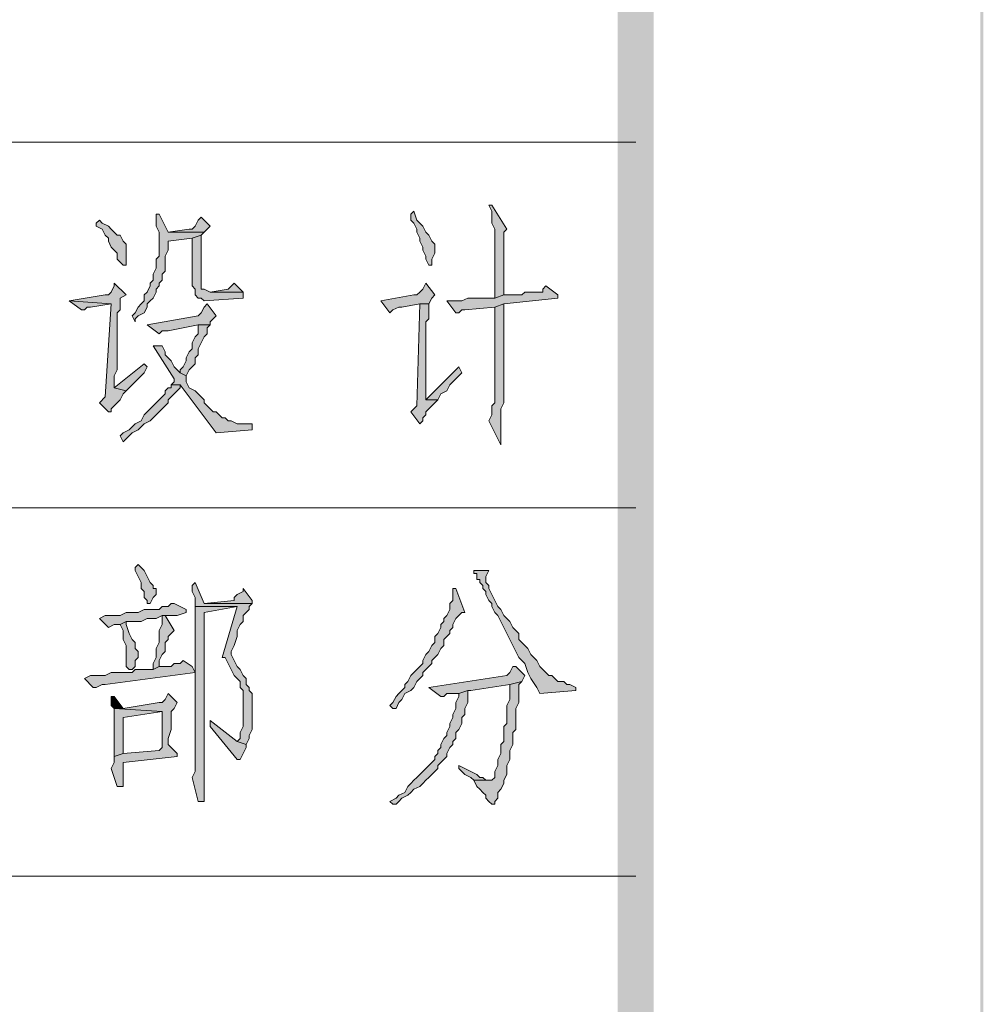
# Model space of a CAD drawing. Extents: x 566443 to 590371, y 3845226 to 3876576.
# Tile 100 of 221: x 586751 to 586765, y 3853879 to 3853893. Entities that reach past the tile are written whole.
import ezdxf

# ---------------------------------------------------------------- set-up
doc = ezdxf.new("R2010")
doc.units = 0
doc.layers.add('C00-00-00', color=7, linetype='CONTINUOUS')

msp = doc.modelspace()

# ---------------------------------------------------------------- hatches: boundary and pattern name
at = {"layer": 'C00-00-00'}
h = msp.add_hatch(color=256, dxfattribs=at)
h.dxf.hatch_style = 2
h.paths.add_polyline_path([(586764.556, 3854132.253), (586764.514, 3854132.21), (586764.556, 3853849.593)])
h = msp.add_hatch(color=256, dxfattribs=at)
h.dxf.hatch_style = 2
h.paths.add_polyline_path([(586764.556, 3854132.253), (586764.514, 3854132.21), (586764.556, 3853849.593)])
h = msp.add_hatch(color=256, dxfattribs=at)
h.dxf.hatch_style = 2
h.paths.add_polyline_path([(586764.556, 3854132.253), (586764.514, 3854132.21), (586764.556, 3853849.593)])
h = msp.add_hatch(color=256, dxfattribs=at)
h.dxf.hatch_style = 2
h.paths.add_polyline_path([(586764.514, 3854132.21), (586764.556, 3853849.593), (586764.514, 3853849.635)])
h = msp.add_hatch(color=256, dxfattribs=at)
h.dxf.hatch_style = 2
h.paths.add_polyline_path([(586764.514, 3854132.21), (586764.556, 3853849.593), (586764.514, 3853849.635)])
h = msp.add_hatch(color=256, dxfattribs=at)
h.dxf.hatch_style = 2
h.paths.add_polyline_path([(586764.514, 3854132.21), (586764.556, 3853849.593), (586764.514, 3853849.635)])
h = msp.add_hatch(color=256, dxfattribs=at)
h.dxf.hatch_style = 2
h.paths.add_polyline_path([(586759.899, 3854128.612), (586759.391, 3854128.019), (586759.899, 3853854.25)])
h = msp.add_hatch(color=256, dxfattribs=at)
h.dxf.hatch_style = 2
h.paths.add_polyline_path([(586759.899, 3854128.612), (586759.391, 3854128.019), (586759.899, 3853854.25)])
h = msp.add_hatch(color=256, dxfattribs=at)
h.dxf.hatch_style = 2
h.paths.add_polyline_path([(586759.391, 3854128.019), (586759.899, 3853854.25), (586759.391, 3853854.758)])
h = msp.add_hatch(color=256, dxfattribs=at)
h.dxf.hatch_style = 2
h.paths.add_polyline_path([(586759.391, 3854128.019), (586759.899, 3853854.25), (586759.391, 3853854.758)])
h = msp.add_hatch(color=256, dxfattribs=at)
h.dxf.hatch_style = 2
h.paths.add_polyline_path([(586757.613, 3853889.937), (586757.571, 3853889.937), (586757.613, 3853889.852), (586757.613, 3853889.683), (586757.656, 3853889.598), (586757.656, 3853888.624), (586757.783, 3853888.667), (586757.783, 3853888.794), (586757.783, 3853888.878), (586757.783, 3853889.556), (586757.825, 3853889.598)])
h = msp.add_hatch(color=256, dxfattribs=at)
h.dxf.hatch_style = 2
h.paths.add_polyline_path([(586752.914, 3853889.81), (586752.872, 3853889.81), (586752.872, 3853889.725), (586752.872, 3853889.64), (586752.914, 3853889.556), (586752.914, 3853889.217), (586752.872, 3853889.175), (586752.872, 3853889.048), (586752.83, 3853888.963), (586752.83, 3853888.878), (586752.787, 3853888.836), (586752.787, 3853888.794), (586752.745, 3853888.709), (586752.703, 3853888.667), (586752.703, 3853888.582), (586752.66, 3853888.54), (586752.618, 3853888.497), (586752.576, 3853888.413), (586752.533, 3853888.37), (586752.576, 3853888.286), (586752.576, 3853888.328), (586752.618, 3853888.37), (586752.703, 3853888.413), (586752.745, 3853888.497), (586752.745, 3853888.54), (586752.787, 3853888.582), (586752.83, 3853888.624), (586752.872, 3853888.709), (586752.872, 3853888.751), (586752.914, 3853888.794), (586752.914, 3853888.836), (586752.957, 3853888.878), (586752.957, 3853888.963), (586752.999, 3853889.005), (586752.999, 3853889.217), (586753.041, 3853889.302), (586753.041, 3853889.429), (586753.38, 3853889.471), (586753.507, 3853889.513), (586753.549, 3853889.556), (586753.041, 3853889.556)])
h = msp.add_hatch(color=256, dxfattribs=at)
h.dxf.hatch_style = 2
h.paths.add_polyline_path([(586753.507, 3853889.767), (586753.465, 3853889.725), (586753.422, 3853889.64), (586753.38, 3853889.598), (586753.338, 3853889.598), (586753.041, 3853889.556), (586753.549, 3853889.556), (586753.634, 3853889.64)])
h = msp.add_hatch(color=256, dxfattribs=at)
h.dxf.hatch_style = 2
h.paths.add_polyline_path([(586756.513, 3853889.852), (586756.47, 3853889.81), (586756.47, 3853889.725), (586756.513, 3853889.683), (586756.555, 3853889.598), (586756.555, 3853889.556), (586756.597, 3853889.471), (586756.597, 3853889.429), (586756.64, 3853889.344), (586756.64, 3853889.302), (586756.682, 3853889.217), (586756.682, 3853889.175), (586756.724, 3853889.09), (586756.767, 3853889.09), (586756.767, 3853889.175), (586756.809, 3853889.259), (586756.809, 3853889.386), (586756.767, 3853889.429), (586756.724, 3853889.513), (586756.682, 3853889.556), (586756.64, 3853889.64), (586756.555, 3853889.725)])
h = msp.add_hatch(color=256, dxfattribs=at)
h.dxf.hatch_style = 2
h.paths.add_polyline_path([(586752.068, 3853889.725), (586752.025, 3853889.683), (586752.025, 3853889.64), (586752.11, 3853889.598), (586752.152, 3853889.513), (586752.195, 3853889.471), (586752.195, 3853889.429), (586752.237, 3853889.344), (586752.279, 3853889.302), (586752.322, 3853889.259), (586752.322, 3853889.175), (586752.364, 3853889.132), (586752.406, 3853889.09), (586752.449, 3853889.09), (586752.449, 3853889.217), (586752.449, 3853889.386), (586752.406, 3853889.429), (586752.364, 3853889.513), (586752.322, 3853889.513), (586752.279, 3853889.556), (586752.237, 3853889.598), (586752.195, 3853889.64), (586752.11, 3853889.683)])
h = msp.add_hatch(color=256, dxfattribs=at)
h.dxf.hatch_style = 2
h.paths.add_polyline_path([(586753.507, 3853889.513), (586753.38, 3853889.471), (586753.38, 3853888.794), (586753.422, 3853888.751), (586753.422, 3853888.667), (586753.465, 3853888.624), (586753.507, 3853888.624), (586753.549, 3853888.582), (586754.1, 3853888.624), (586754.1, 3853888.709), (586753.634, 3853888.709), (586753.549, 3853888.751), (586753.507, 3853888.751), (586753.507, 3853888.794)])
h = msp.add_hatch(color=256, dxfattribs=at)
h.dxf.hatch_style = 2
h.paths.add_polyline_path([(586752.279, 3853888.836), (586752.279, 3853888.794), (586752.237, 3853888.709), (586752.195, 3853888.667), (586752.152, 3853888.667), (586751.644, 3853888.582), (586752.237, 3853888.54), (586752.152, 3853887.227), (586752.068, 3853887.143), (586752.195, 3853887.016), (586752.237, 3853887.016), (586752.237, 3853887.058), (586752.279, 3853887.1), (586752.322, 3853887.143), (586752.364, 3853887.185), (586752.406, 3853887.27), (586752.449, 3853887.312), (586752.279, 3853887.354), (586752.279, 3853887.524), (586752.322, 3853887.608), (586752.322, 3853887.947), (586752.322, 3853888.032), (586752.322, 3853888.413), (586752.364, 3853888.455), (586752.364, 3853888.624), (586752.449, 3853888.667)])
h = msp.add_hatch(color=256, dxfattribs=at)
h.dxf.hatch_style = 2
h.paths.add_polyline_path([(586753.973, 3853888.836), (586753.888, 3853888.751), (586753.634, 3853888.709), (586754.1, 3853888.709)])
h = msp.add_hatch(color=256, dxfattribs=at)
h.dxf.hatch_style = 2
h.paths.add_polyline_path([(586756.682, 3853888.836), (586756.64, 3853888.751), (586756.597, 3853888.709), (586756.555, 3853888.667), (586756.513, 3853888.667), (586756.047, 3853888.582), (586756.174, 3853888.413), (586756.216, 3853888.455), (586756.301, 3853888.497), (586756.343, 3853888.497), (586756.597, 3853888.54), (586756.724, 3853888.54), (586756.767, 3853888.624), (586756.809, 3853888.667)])
h = msp.add_hatch(color=256, dxfattribs=at)
h.dxf.hatch_style = 2
h.paths.add_polyline_path([(586758.375, 3853888.794), (586758.333, 3853888.751), (586758.333, 3853888.709), (586758.291, 3853888.709), (586758.079, 3853888.709), (586758.037, 3853888.667), (586757.783, 3853888.667), (586757.656, 3853888.624), (586757.275, 3853888.624), (586757.19, 3853888.582), (586757.063, 3853888.582), (586756.978, 3853888.582), (586757.105, 3853888.413), (586757.148, 3853888.413), (586757.19, 3853888.455), (586757.232, 3853888.455), (586757.656, 3853888.497), (586757.783, 3853888.54), (586758.545, 3853888.624), (586758.545, 3853888.667)])
h = msp.add_hatch(color=256, dxfattribs=at)
h.dxf.hatch_style = 2
h.paths.add_polyline_path([(586751.644, 3853888.582), (586751.814, 3853888.455), (586751.856, 3853888.455), (586751.898, 3853888.497), (586751.941, 3853888.497), (586752.237, 3853888.54)])
h = msp.add_hatch(color=256, dxfattribs=at)
h.dxf.hatch_style = 2
h.paths.add_polyline_path([(586753.592, 3853888.54), (586753.549, 3853888.497), (586753.507, 3853888.413), (586753.465, 3853888.37), (586752.745, 3853888.243), (586752.914, 3853888.116), (586752.957, 3853888.159), (586753.041, 3853888.159), (586753.465, 3853888.243), (586753.634, 3853888.243), (586753.634, 3853888.286), (586753.719, 3853888.37)])
h = msp.add_hatch(color=256, dxfattribs=at)
h.dxf.hatch_style = 2
h.paths.add_polyline_path([(586756.724, 3853888.54), (586756.597, 3853888.54), (586756.555, 3853887.1), (586756.47, 3853887.016), (586756.597, 3853886.846), (586756.64, 3853886.889), (586756.64, 3853886.931), (586756.682, 3853886.973), (586756.682, 3853887.016), (586756.724, 3853887.058), (586756.767, 3853887.1), (586756.809, 3853887.143), (586756.851, 3853887.185), (586756.682, 3853887.185), (586756.682, 3853887.27), (586756.682, 3853888.159), (586756.682, 3853888.243), (586756.682, 3853888.286), (586756.724, 3853888.328)])
h = msp.add_hatch(color=256, dxfattribs=at)
h.dxf.hatch_style = 2
h.paths.add_polyline_path([(586757.783, 3853888.54), (586757.656, 3853888.497), (586757.656, 3853887.143), (586757.613, 3853887.1), (586757.613, 3853886.973), (586757.571, 3853886.889), (586757.74, 3853886.55), (586757.74, 3853887.058), (586757.783, 3853887.143)])
h = msp.add_hatch(color=256, dxfattribs=at)
h.dxf.hatch_style = 2
h.paths.add_polyline_path([(586753.634, 3853888.243), (586753.465, 3853888.243), (586753.465, 3853888.201), (586753.465, 3853888.116), (586753.422, 3853888.074), (586753.38, 3853887.989), (586753.38, 3853887.905), (586753.338, 3853887.862), (586753.295, 3853887.778), (586753.295, 3853887.735), (586753.253, 3853887.651), (586753.211, 3853887.608), (586753.211, 3853887.566), (586753.295, 3853887.524), (586753.338, 3853887.608), (586753.38, 3853887.651), (586753.422, 3853887.693), (586753.422, 3853887.778), (586753.465, 3853887.82), (586753.465, 3853887.905), (586753.507, 3853887.989), (586753.549, 3853888.074), (586753.592, 3853888.116), (586753.592, 3853888.201)])
h = msp.add_hatch(color=256, dxfattribs=at)
h.dxf.hatch_style = 2
h.paths.add_polyline_path([(586752.957, 3853887.947), (586752.83, 3853887.947), (586753.126, 3853887.481), (586753.126, 3853887.439), (586753.084, 3853887.397), (586753.211, 3853887.397), (586753.719, 3853886.719), (586754.227, 3853886.762), (586754.227, 3853886.846), (586754.142, 3853886.846), (586754.015, 3853886.846), (586753.93, 3853886.889), (586753.888, 3853886.889), (586753.846, 3853886.931), (586753.803, 3853886.931), (586753.761, 3853886.973), (586753.719, 3853887.016), (586753.676, 3853887.016), (586753.634, 3853887.058), (586753.592, 3853887.1), (586753.549, 3853887.143), (586753.549, 3853887.185), (586753.507, 3853887.227), (586753.465, 3853887.27), (586753.422, 3853887.312), (586753.338, 3853887.354), (586753.295, 3853887.439), (586753.295, 3853887.524), (586753.211, 3853887.566), (586753.168, 3853887.608), (586753.126, 3853887.651), (586753.084, 3853887.735), (586753.041, 3853887.778), (586752.999, 3853887.82), (586752.999, 3853887.862)])
h = msp.add_hatch(color=256, dxfattribs=at)
h.dxf.hatch_style = 2
h.paths.add_polyline_path([(586752.703, 3853887.693), (586752.279, 3853887.354), (586752.449, 3853887.312), (586752.491, 3853887.354), (586752.576, 3853887.439), (586752.618, 3853887.481), (586752.703, 3853887.566), (586752.745, 3853887.651)])
h = msp.add_hatch(color=256, dxfattribs=at)
h.dxf.hatch_style = 2
h.paths.add_polyline_path([(586757.148, 3853887.651), (586756.682, 3853887.185), (586756.851, 3853887.185), (586756.894, 3853887.27), (586756.978, 3853887.312), (586757.021, 3853887.397), (586757.105, 3853887.481), (586757.19, 3853887.566)])
h = msp.add_hatch(color=256, dxfattribs=at)
h.dxf.hatch_style = 2
h.paths.add_polyline_path([(586753.084, 3853887.397), (586753.084, 3853887.354), (586753.041, 3853887.354), (586752.999, 3853887.312), (586752.999, 3853887.27), (586752.957, 3853887.227), (586752.914, 3853887.185), (586752.872, 3853887.143), (586752.83, 3853887.1), (586752.787, 3853887.058), (586752.745, 3853887.016), (586752.703, 3853886.973), (586752.66, 3853886.889), (586752.576, 3853886.846), (586752.533, 3853886.804), (586752.491, 3853886.762), (586752.406, 3853886.719), (586752.364, 3853886.677), (586752.406, 3853886.592), (586752.449, 3853886.635), (586752.491, 3853886.677), (586752.533, 3853886.719), (586752.618, 3853886.762), (586752.66, 3853886.804), (586752.703, 3853886.846), (586752.787, 3853886.889), (586752.83, 3853886.931), (586752.872, 3853886.973), (586752.914, 3853887.016), (586752.957, 3853887.058), (586752.999, 3853887.1), (586753.041, 3853887.143), (586753.041, 3853887.185), (586753.084, 3853887.227), (586753.126, 3853887.27), (586753.168, 3853887.312), (586753.211, 3853887.354), (586753.211, 3853887.397)])
h = msp.add_hatch(color=256, dxfattribs=at)
h.dxf.hatch_style = 2
h.paths.add_polyline_path([(586752.618, 3853884.857), (586752.576, 3853884.814), (586752.576, 3853884.772), (586752.618, 3853884.687), (586752.66, 3853884.603), (586752.66, 3853884.518), (586752.703, 3853884.476), (586752.703, 3853884.391), (586752.745, 3853884.349), (586752.745, 3853884.306), (586752.787, 3853884.306), (586752.83, 3853884.391), (586752.872, 3853884.433), (586752.872, 3853884.518), (586752.83, 3853884.518), (586752.83, 3853884.56), (586752.787, 3853884.603), (586752.745, 3853884.687), (586752.703, 3853884.772)])
h = msp.add_hatch(color=256, dxfattribs=at)
h.dxf.hatch_style = 2
h.paths.add_polyline_path([(586757.359, 3853884.772), (586757.359, 3853884.73), (586757.402, 3853884.73), (586757.402, 3853884.645), (586757.444, 3853884.645), (586757.444, 3853884.603), (586757.486, 3853884.56), (586757.486, 3853884.518), (586757.529, 3853884.476), (586757.529, 3853884.433), (586757.571, 3853884.349), (586757.613, 3853884.306), (586757.613, 3853884.264), (586757.656, 3853884.179), (586757.698, 3853884.137), (586757.74, 3853884.052), (586757.783, 3853883.968), (586757.825, 3853883.883), (586757.867, 3853883.798), (586757.91, 3853883.714), (586757.952, 3853883.629), (586757.994, 3853883.544), (586758.079, 3853883.46), (586758.121, 3853883.333), (586758.164, 3853883.248), (586758.248, 3853883.121), (586758.291, 3853883.036), (586758.799, 3853883.079), (586758.799, 3853883.121), (586758.714, 3853883.163), (586758.672, 3853883.163), (586758.629, 3853883.206), (586758.545, 3853883.206), (586758.502, 3853883.248), (586758.46, 3853883.29), (586758.418, 3853883.29), (586758.375, 3853883.333), (586758.333, 3853883.375), (586758.291, 3853883.417), (586758.248, 3853883.502), (586758.206, 3853883.544), (586758.164, 3853883.587), (586758.121, 3853883.671), (586758.079, 3853883.714), (586758.037, 3853883.756), (586757.994, 3853883.798), (586757.994, 3853883.883), (586757.952, 3853883.925), (586757.91, 3853883.968), (586757.867, 3853884.052), (586757.825, 3853884.095), (586757.783, 3853884.137), (586757.74, 3853884.222), (586757.698, 3853884.264), (586757.656, 3853884.349), (586757.613, 3853884.433), (586757.571, 3853884.518), (586757.571, 3853884.56), (586757.529, 3853884.603), (586757.529, 3853884.687), (586757.571, 3853884.772)])
h = msp.add_hatch(color=256, dxfattribs=at)
h.dxf.hatch_style = 2
h.paths.add_polyline_path([(586753.422, 3853884.603), (586753.38, 3853884.56), (586753.38, 3853884.476), (586753.422, 3853884.391), (586753.422, 3853884.264), (586754.015, 3853884.264), (586753.803, 3853883.544), (586753.846, 3853883.544), (586753.888, 3853883.46), (586753.93, 3853883.375), (586753.973, 3853883.29), (586754.015, 3853883.248), (586754.057, 3853883.206), (586754.057, 3853883.121), (586754.1, 3853883.079), (586754.1, 3853882.698), (586754.1, 3853882.613), (586754.1, 3853882.571), (586754.057, 3853882.486), (586754.057, 3853882.401), (586754.015, 3853882.359), (586754.142, 3853882.317), (586754.184, 3853882.401), (586754.184, 3853882.444), (586754.227, 3853882.528), (586754.227, 3853883.036), (586754.184, 3853883.079), (586754.184, 3853883.121), (586754.142, 3853883.163), (586754.142, 3853883.248), (586754.1, 3853883.29), (586754.057, 3853883.375), (586754.015, 3853883.417), (586753.973, 3853883.502), (586753.93, 3853883.587), (586753.93, 3853883.629), (586753.973, 3853883.714), (586754.015, 3853883.841), (586754.015, 3853883.925), (586754.057, 3853884.01), (586754.1, 3853884.052), (586754.1, 3853884.137), (586754.142, 3853884.179), (586754.184, 3853884.222), (586754.184, 3853884.264), (586754.227, 3853884.306), (586753.549, 3853884.306)])
h = msp.add_hatch(color=256, dxfattribs=at)
h.dxf.hatch_style = 2
h.paths.add_polyline_path([(586754.1, 3853884.518), (586754.1, 3853884.476), (586754.015, 3853884.433), (586753.973, 3853884.391), (586753.973, 3853884.349), (586753.549, 3853884.306), (586754.227, 3853884.306), (586754.227, 3853884.349)])
h = msp.add_hatch(color=256, dxfattribs=at)
h.dxf.hatch_style = 2
h.paths.add_polyline_path([(586757.105, 3853884.518), (586757.063, 3853884.518), (586757.063, 3853884.476), (586757.063, 3853884.349), (586757.021, 3853884.306), (586757.021, 3853884.222), (586756.978, 3853884.137), (586756.936, 3853884.095), (586756.936, 3853884.052), (586756.894, 3853884.01), (586756.894, 3853883.968), (586756.851, 3853883.883), (586756.809, 3853883.841), (586756.809, 3853883.756), (586756.767, 3853883.714), (586756.724, 3853883.629), (586756.682, 3853883.587), (586756.64, 3853883.502), (586756.64, 3853883.46), (586756.597, 3853883.417), (586756.555, 3853883.375), (586756.513, 3853883.333), (586756.47, 3853883.29), (586756.428, 3853883.206), (586756.386, 3853883.163), (586756.386, 3853883.121), (586756.301, 3853883.036), (586756.259, 3853882.994), (586756.216, 3853882.909), (586756.174, 3853882.867), (586756.216, 3853882.825), (586756.259, 3853882.825), (586756.301, 3853882.909), (586756.343, 3853882.952), (586756.386, 3853883.036), (586756.47, 3853883.079), (586756.513, 3853883.121), (586756.555, 3853883.206), (586756.597, 3853883.248), (586756.64, 3853883.29), (586756.64, 3853883.333), (586756.682, 3853883.375), (586756.724, 3853883.417), (586756.767, 3853883.46), (586756.767, 3853883.502), (586756.809, 3853883.544), (586756.851, 3853883.587), (586756.894, 3853883.671), (586756.936, 3853883.714), (586756.936, 3853883.798), (586756.978, 3853883.841), (586757.021, 3853883.883), (586757.021, 3853883.925), (586757.063, 3853883.968), (586757.063, 3853884.01), (586757.105, 3853884.095), (586757.148, 3853884.137), (586757.19, 3853884.179), (586757.232, 3853884.179)])
h = msp.add_hatch(color=256, dxfattribs=at)
h.dxf.hatch_style = 2
h.paths.add_polyline_path([(586753.126, 3853884.306), (586753.084, 3853884.306), (586753.041, 3853884.264), (586752.957, 3853884.264), (586752.914, 3853884.222), (586752.703, 3853884.222), (586752.618, 3853884.179), (586752.449, 3853884.179), (586752.364, 3853884.137), (586752.152, 3853884.137), (586752.068, 3853884.095), (586752.195, 3853883.968), (586752.279, 3853884.01), (586752.322, 3853884.01), (586752.364, 3853884.01), (586752.449, 3853884.052), (586752.66, 3853884.052), (586752.745, 3853884.095), (586752.872, 3853884.095), (586752.957, 3853884.137), (586753.168, 3853884.137), (586753.295, 3853884.179), (586753.295, 3853884.222)])
h = msp.add_hatch(color=256, dxfattribs=at)
h.dxf.hatch_style = 2
h.paths.add_polyline_path([(586753.422, 3853884.264), (586753.422, 3853882.147), (586753.422, 3853882.105), (586753.422, 3853881.936), (586753.38, 3853881.851), (586753.465, 3853881.512), (586753.549, 3853881.512), (586753.549, 3853881.555), (586753.549, 3853884.179), (586754.015, 3853884.264)])
h = msp.add_hatch(color=256, dxfattribs=at)
h.dxf.hatch_style = 2
h.paths.add_polyline_path([(586752.449, 3853884.052), (586752.364, 3853884.01), (586752.406, 3853883.925), (586752.406, 3853883.798), (586752.449, 3853883.714), (586752.449, 3853883.417), (586752.491, 3853883.375), (586752.533, 3853883.375), (586752.576, 3853883.417), (586752.576, 3853883.502), (586752.618, 3853883.544), (586752.618, 3853883.629), (586752.576, 3853883.671), (586752.576, 3853883.756), (586752.533, 3853883.798), (586752.491, 3853883.883), (586752.449, 3853884.01)])
h = msp.add_hatch(color=256, dxfattribs=at)
h.dxf.hatch_style = 2
h.paths.add_polyline_path([(586752.999, 3853884.137), (586752.957, 3853884.137), (586752.957, 3853884.095), (586752.957, 3853884.01), (586752.914, 3853883.925), (586752.914, 3853883.756), (586752.872, 3853883.671), (586752.872, 3853883.544), (586752.83, 3853883.46), (586752.83, 3853883.375), (586752.914, 3853883.417), (586752.914, 3853883.502), (586752.957, 3853883.587), (586752.999, 3853883.629), (586752.999, 3853883.756), (586753.041, 3853883.798), (586753.041, 3853883.841), (586753.084, 3853883.883), (586753.126, 3853883.925)])
h = msp.add_hatch(color=256, dxfattribs=at)
h.dxf.hatch_style = 2
h.paths.add_polyline_path([(586753.253, 3853883.502), (586753.211, 3853883.46), (586753.126, 3853883.46), (586753.084, 3853883.417), (586752.914, 3853883.417), (586752.83, 3853883.375), (586752.576, 3853883.375), (586752.533, 3853883.333), (586752.237, 3853883.333), (586752.152, 3853883.29), (586751.941, 3853883.29), (586751.856, 3853883.248), (586751.983, 3853883.121), (586752.025, 3853883.121), (586752.11, 3853883.163), (586752.152, 3853883.163), (586753.422, 3853883.333), (586753.38, 3853883.417)])
h = msp.add_hatch(color=256, dxfattribs=at)
h.dxf.hatch_style = 2
h.paths.add_polyline_path([(586757.952, 3853883.417), (586757.91, 3853883.417), (586757.867, 3853883.333), (586757.825, 3853883.29), (586756.724, 3853883.121), (586756.894, 3853882.994), (586756.936, 3853882.994), (586756.978, 3853883.036), (586757.148, 3853883.036), (586757.275, 3853883.079), (586757.317, 3853883.079), (586757.867, 3853883.163), (586758.037, 3853883.206), (586758.079, 3853883.29)])
h = msp.add_hatch(color=256, dxfattribs=at)
h.dxf.hatch_style = 2
h.paths.add_polyline_path([(586757.275, 3853883.079), (586757.148, 3853883.036), (586757.148, 3853882.994), (586757.105, 3853882.909), (586757.105, 3853882.825), (586757.063, 3853882.74), (586757.063, 3853882.698), (586757.021, 3853882.613), (586757.021, 3853882.571), (586756.978, 3853882.486), (586756.978, 3853882.444), (586756.936, 3853882.401), (586756.894, 3853882.317), (586756.894, 3853882.274), (586756.851, 3853882.232), (586756.851, 3853882.19), (586756.809, 3853882.147), (586756.809, 3853882.105), (586756.767, 3853882.063), (586756.724, 3853882.02), (586756.682, 3853881.978), (586756.64, 3853881.936), (586756.597, 3853881.893), (586756.555, 3853881.851), (586756.513, 3853881.809), (586756.47, 3853881.766), (586756.428, 3853881.724), (586756.386, 3853881.639), (586756.301, 3853881.597), (586756.259, 3853881.555), (586756.174, 3853881.512), (586756.216, 3853881.47), (586756.259, 3853881.47), (586756.301, 3853881.512), (586756.343, 3853881.555), (586756.428, 3853881.597), (586756.47, 3853881.639), (586756.513, 3853881.682), (586756.597, 3853881.724), (586756.64, 3853881.766), (586756.682, 3853881.809), (586756.724, 3853881.851), (586756.767, 3853881.893), (586756.809, 3853881.936), (586756.851, 3853881.978), (586756.851, 3853882.02), (586756.894, 3853882.063), (586756.936, 3853882.105), (586756.978, 3853882.147), (586756.978, 3853882.19), (586757.021, 3853882.274), (586757.063, 3853882.317), (586757.063, 3853882.359), (586757.105, 3853882.401), (586757.105, 3853882.486), (586757.148, 3853882.528), (586757.19, 3853882.613), (586757.19, 3853882.698), (586757.232, 3853882.74), (586757.232, 3853882.825), (586757.275, 3853882.909)])
h = msp.add_hatch(color=256, dxfattribs=at)
h.dxf.hatch_style = 2
h.paths.add_polyline_path([(586758.037, 3853883.206), (586757.867, 3853883.163), (586757.867, 3853882.952), (586757.825, 3853882.867), (586757.825, 3853882.613), (586757.783, 3853882.571), (586757.783, 3853882.359), (586757.74, 3853882.317), (586757.74, 3853882.19), (586757.698, 3853882.105), (586757.698, 3853882.02), (586757.656, 3853881.936), (586757.656, 3853881.851), (586757.613, 3853881.809), (586757.359, 3853881.809), (586757.402, 3853881.724), (586757.444, 3853881.682), (586757.486, 3853881.639), (586757.529, 3853881.597), (586757.529, 3853881.555), (586757.571, 3853881.512), (586757.613, 3853881.47), (586757.656, 3853881.47), (586757.656, 3853881.512), (586757.698, 3853881.555), (586757.698, 3853881.639), (586757.74, 3853881.682), (586757.783, 3853881.766), (586757.783, 3853881.809), (586757.825, 3853881.893), (586757.825, 3853882.02), (586757.867, 3853882.105), (586757.867, 3853882.232), (586757.91, 3853882.317), (586757.91, 3853882.486), (586757.952, 3853882.528), (586757.952, 3853882.825), (586757.994, 3853882.909), (586757.994, 3853883.163)])
h = msp.add_hatch(color=256, dxfattribs=at)
h.dxf.hatch_style = 2
h.paths.add_polyline_path([(586753.041, 3853883.036), (586752.999, 3853882.952), (586752.957, 3853882.909), (586752.914, 3853882.909), (586752.406, 3853882.825), (586752.279, 3853882.825), (586752.957, 3853882.782), (586752.957, 3853882.274), (586752.914, 3853882.232), (586752.406, 3853882.19), (586752.279, 3853882.147), (586752.279, 3853882.063), (586752.237, 3853881.978), (586752.322, 3853881.724), (586752.406, 3853881.724), (586752.406, 3853881.766), (586752.406, 3853882.063), (586753.168, 3853882.147), (586753.168, 3853882.19), (586753.041, 3853882.317), (586753.041, 3853882.401), (586753.084, 3853882.528), (586753.084, 3853882.782), (586753.126, 3853882.825), (586753.168, 3853882.909)])
h = msp.add_hatch(color=256, dxfattribs=at)
h.dxf.hatch_style = 2
h.paths.add_polyline_path([(586752.279, 3853882.994), (586752.237, 3853882.994), (586752.237, 3853882.952), (586752.237, 3853882.867), (586752.279, 3853882.825), (586752.406, 3853882.825)])
h = msp.add_hatch(color=256, dxfattribs=at)
h.dxf.hatch_style = 2
h.paths.add_polyline_path([(586752.279, 3853882.825), (586752.279, 3853882.147), (586752.406, 3853882.19), (586752.406, 3853882.698), (586752.957, 3853882.782)])
h = msp.add_hatch(color=256, dxfattribs=at)
h.dxf.hatch_style = 2
h.paths.add_polyline_path([(586753.634, 3853882.655), (586753.634, 3853882.571), (586754.015, 3853882.105), (586754.057, 3853882.105), (586754.1, 3853882.19), (586754.142, 3853882.274), (586754.142, 3853882.317), (586754.015, 3853882.359)])
h = msp.add_hatch(color=256, dxfattribs=at)
h.dxf.hatch_style = 2
h.paths.add_polyline_path([(586757.148, 3853882.02), (586757.148, 3853881.978), (586757.19, 3853881.936), (586757.232, 3853881.893), (586757.317, 3853881.851), (586757.359, 3853881.809), (586757.571, 3853881.809), (586757.529, 3853881.809), (586757.486, 3853881.851), (586757.444, 3853881.851), (586757.402, 3853881.893), (586757.317, 3853881.936), (586757.232, 3853881.978)])

# ---------------------------------------------------------------- linework, layer by layer
at = {"layer": 'C00-00-00', "lineweight": 0}
for points in [[(586757.613, 3853889.937), (586757.571, 3853889.937), (586757.613, 3853889.852), (586757.613, 3853889.683), (586757.656, 3853889.598), (586757.656, 3853888.624), (586757.783, 3853888.667), (586757.783, 3853888.794), (586757.783, 3853888.878), (586757.783, 3853889.556), (586757.825, 3853889.598)], [(586752.914, 3853889.81), (586752.872, 3853889.81), (586752.872, 3853889.725), (586752.872, 3853889.64), (586752.914, 3853889.556), (586752.914, 3853889.217), (586752.872, 3853889.175), (586752.872, 3853889.048), (586752.83, 3853888.963), (586752.83, 3853888.878), (586752.787, 3853888.836), (586752.787, 3853888.794), (586752.745, 3853888.709), (586752.703, 3853888.667), (586752.703, 3853888.582), (586752.66, 3853888.54), (586752.618, 3853888.497), (586752.576, 3853888.413), (586752.533, 3853888.37), (586752.576, 3853888.286), (586752.576, 3853888.328), (586752.618, 3853888.37), (586752.703, 3853888.413), (586752.745, 3853888.497), (586752.745, 3853888.54), (586752.787, 3853888.582), (586752.83, 3853888.624), (586752.872, 3853888.709), (586752.872, 3853888.751), (586752.914, 3853888.794), (586752.914, 3853888.836), (586752.957, 3853888.878), (586752.957, 3853888.963), (586752.999, 3853889.005), (586752.999, 3853889.217), (586753.041, 3853889.302), (586753.041, 3853889.429), (586753.38, 3853889.471), (586753.507, 3853889.513), (586753.549, 3853889.556), (586753.041, 3853889.556)], [(586753.507, 3853889.767), (586753.465, 3853889.725), (586753.422, 3853889.64), (586753.38, 3853889.598), (586753.338, 3853889.598), (586753.041, 3853889.556), (586753.549, 3853889.556), (586753.634, 3853889.64)], [(586756.513, 3853889.852), (586756.47, 3853889.81), (586756.47, 3853889.725), (586756.513, 3853889.683), (586756.555, 3853889.598), (586756.555, 3853889.556), (586756.597, 3853889.471), (586756.597, 3853889.429), (586756.64, 3853889.344), (586756.64, 3853889.302), (586756.682, 3853889.217), (586756.682, 3853889.175), (586756.724, 3853889.09), (586756.767, 3853889.09), (586756.767, 3853889.175), (586756.809, 3853889.259), (586756.809, 3853889.386), (586756.767, 3853889.429), (586756.724, 3853889.513), (586756.682, 3853889.556), (586756.64, 3853889.64), (586756.555, 3853889.725)], [(586752.068, 3853889.725), (586752.025, 3853889.683), (586752.025, 3853889.64), (586752.11, 3853889.598), (586752.152, 3853889.513), (586752.195, 3853889.471), (586752.195, 3853889.429), (586752.237, 3853889.344), (586752.279, 3853889.302), (586752.322, 3853889.259), (586752.322, 3853889.175), (586752.364, 3853889.132), (586752.406, 3853889.09), (586752.449, 3853889.09), (586752.449, 3853889.217), (586752.449, 3853889.386), (586752.406, 3853889.429), (586752.364, 3853889.513), (586752.322, 3853889.513), (586752.279, 3853889.556), (586752.237, 3853889.598), (586752.195, 3853889.64), (586752.11, 3853889.683)], [(586753.507, 3853889.513), (586753.38, 3853889.471), (586753.38, 3853888.794), (586753.422, 3853888.751), (586753.422, 3853888.667), (586753.465, 3853888.624), (586753.507, 3853888.624), (586753.549, 3853888.582), (586754.1, 3853888.624), (586754.1, 3853888.709), (586753.634, 3853888.709), (586753.549, 3853888.751), (586753.507, 3853888.751), (586753.507, 3853888.794)], [(586752.279, 3853888.836), (586752.279, 3853888.794), (586752.237, 3853888.709), (586752.195, 3853888.667), (586752.152, 3853888.667), (586751.644, 3853888.582), (586752.237, 3853888.54), (586752.152, 3853887.227), (586752.068, 3853887.143), (586752.195, 3853887.016), (586752.237, 3853887.016), (586752.237, 3853887.058), (586752.279, 3853887.1), (586752.322, 3853887.143), (586752.364, 3853887.185), (586752.406, 3853887.27), (586752.449, 3853887.312), (586752.279, 3853887.354), (586752.279, 3853887.524), (586752.322, 3853887.608), (586752.322, 3853887.947), (586752.322, 3853888.032), (586752.322, 3853888.413), (586752.364, 3853888.455), (586752.364, 3853888.624), (586752.449, 3853888.667)], [(586753.973, 3853888.836), (586753.888, 3853888.751), (586753.634, 3853888.709), (586754.1, 3853888.709)], [(586756.682, 3853888.836), (586756.64, 3853888.751), (586756.597, 3853888.709), (586756.555, 3853888.667), (586756.513, 3853888.667), (586756.047, 3853888.582), (586756.174, 3853888.413), (586756.216, 3853888.455), (586756.301, 3853888.497), (586756.343, 3853888.497), (586756.597, 3853888.54), (586756.724, 3853888.54), (586756.767, 3853888.624), (586756.809, 3853888.667)], [(586758.375, 3853888.794), (586758.333, 3853888.751), (586758.333, 3853888.709), (586758.291, 3853888.709), (586758.079, 3853888.709), (586758.037, 3853888.667), (586757.783, 3853888.667), (586757.656, 3853888.624), (586757.275, 3853888.624), (586757.19, 3853888.582), (586757.063, 3853888.582), (586756.978, 3853888.582), (586757.105, 3853888.413), (586757.148, 3853888.413), (586757.19, 3853888.455), (586757.232, 3853888.455), (586757.656, 3853888.497), (586757.783, 3853888.54), (586758.545, 3853888.624), (586758.545, 3853888.667)], [(586751.644, 3853888.582), (586751.814, 3853888.455), (586751.856, 3853888.455), (586751.898, 3853888.497), (586751.941, 3853888.497), (586752.237, 3853888.54)], [(586753.592, 3853888.54), (586753.549, 3853888.497), (586753.507, 3853888.413), (586753.465, 3853888.37), (586752.745, 3853888.243), (586752.914, 3853888.116), (586752.957, 3853888.159), (586753.041, 3853888.159), (586753.465, 3853888.243), (586753.634, 3853888.243), (586753.634, 3853888.286), (586753.719, 3853888.37)], [(586756.724, 3853888.54), (586756.597, 3853888.54), (586756.555, 3853887.1), (586756.47, 3853887.016), (586756.597, 3853886.846), (586756.64, 3853886.889), (586756.64, 3853886.931), (586756.682, 3853886.973), (586756.682, 3853887.016), (586756.724, 3853887.058), (586756.767, 3853887.1), (586756.809, 3853887.143), (586756.851, 3853887.185), (586756.682, 3853887.185), (586756.682, 3853887.27), (586756.682, 3853888.159), (586756.682, 3853888.243), (586756.682, 3853888.286), (586756.724, 3853888.328)], [(586757.783, 3853888.54), (586757.656, 3853888.497), (586757.656, 3853887.143), (586757.613, 3853887.1), (586757.613, 3853886.973), (586757.571, 3853886.889), (586757.74, 3853886.55), (586757.74, 3853887.058), (586757.783, 3853887.143)], [(586753.634, 3853888.243), (586753.465, 3853888.243), (586753.465, 3853888.201), (586753.465, 3853888.116), (586753.422, 3853888.074), (586753.38, 3853887.989), (586753.38, 3853887.905), (586753.338, 3853887.862), (586753.295, 3853887.778), (586753.295, 3853887.735), (586753.253, 3853887.651), (586753.211, 3853887.608), (586753.211, 3853887.566), (586753.295, 3853887.524), (586753.338, 3853887.608), (586753.38, 3853887.651), (586753.422, 3853887.693), (586753.422, 3853887.778), (586753.465, 3853887.82), (586753.465, 3853887.905), (586753.507, 3853887.989), (586753.549, 3853888.074), (586753.592, 3853888.116), (586753.592, 3853888.201)], [(586752.957, 3853887.947), (586752.83, 3853887.947), (586753.126, 3853887.481), (586753.126, 3853887.439), (586753.084, 3853887.397), (586753.211, 3853887.397), (586753.719, 3853886.719), (586754.227, 3853886.762), (586754.227, 3853886.846), (586754.142, 3853886.846), (586754.015, 3853886.846), (586753.93, 3853886.889), (586753.888, 3853886.889), (586753.846, 3853886.931), (586753.803, 3853886.931), (586753.761, 3853886.973), (586753.719, 3853887.016), (586753.676, 3853887.016), (586753.634, 3853887.058), (586753.592, 3853887.1), (586753.549, 3853887.143), (586753.549, 3853887.185), (586753.507, 3853887.227), (586753.465, 3853887.27), (586753.422, 3853887.312), (586753.338, 3853887.354), (586753.295, 3853887.439), (586753.295, 3853887.524), (586753.211, 3853887.566), (586753.168, 3853887.608), (586753.126, 3853887.651), (586753.084, 3853887.735), (586753.041, 3853887.778), (586752.999, 3853887.82), (586752.999, 3853887.862)], [(586752.703, 3853887.693), (586752.279, 3853887.354), (586752.449, 3853887.312), (586752.491, 3853887.354), (586752.576, 3853887.439), (586752.618, 3853887.481), (586752.703, 3853887.566), (586752.745, 3853887.651)], [(586757.148, 3853887.651), (586756.682, 3853887.185), (586756.851, 3853887.185), (586756.894, 3853887.27), (586756.978, 3853887.312), (586757.021, 3853887.397), (586757.105, 3853887.481), (586757.19, 3853887.566)], [(586753.084, 3853887.397), (586753.084, 3853887.354), (586753.041, 3853887.354), (586752.999, 3853887.312), (586752.999, 3853887.27), (586752.957, 3853887.227), (586752.914, 3853887.185), (586752.872, 3853887.143), (586752.83, 3853887.1), (586752.787, 3853887.058), (586752.745, 3853887.016), (586752.703, 3853886.973), (586752.66, 3853886.889), (586752.576, 3853886.846), (586752.533, 3853886.804), (586752.491, 3853886.762), (586752.406, 3853886.719), (586752.364, 3853886.677), (586752.406, 3853886.592), (586752.449, 3853886.635), (586752.491, 3853886.677), (586752.533, 3853886.719), (586752.618, 3853886.762), (586752.66, 3853886.804), (586752.703, 3853886.846), (586752.787, 3853886.889), (586752.83, 3853886.931), (586752.872, 3853886.973), (586752.914, 3853887.016), (586752.957, 3853887.058), (586752.999, 3853887.1), (586753.041, 3853887.143), (586753.041, 3853887.185), (586753.084, 3853887.227), (586753.126, 3853887.27), (586753.168, 3853887.312), (586753.211, 3853887.354), (586753.211, 3853887.397)], [(586752.618, 3853884.857), (586752.576, 3853884.814), (586752.576, 3853884.772), (586752.618, 3853884.687), (586752.66, 3853884.603), (586752.66, 3853884.518), (586752.703, 3853884.476), (586752.703, 3853884.391), (586752.745, 3853884.349), (586752.745, 3853884.306), (586752.787, 3853884.306), (586752.83, 3853884.391), (586752.872, 3853884.433), (586752.872, 3853884.518), (586752.83, 3853884.518), (586752.83, 3853884.56), (586752.787, 3853884.603), (586752.745, 3853884.687), (586752.703, 3853884.772)], [(586757.359, 3853884.772), (586757.359, 3853884.73), (586757.402, 3853884.73), (586757.402, 3853884.645), (586757.444, 3853884.645), (586757.444, 3853884.603), (586757.486, 3853884.56), (586757.486, 3853884.518), (586757.529, 3853884.476), (586757.529, 3853884.433), (586757.571, 3853884.349), (586757.613, 3853884.306), (586757.613, 3853884.264), (586757.656, 3853884.179), (586757.698, 3853884.137), (586757.74, 3853884.052), (586757.783, 3853883.968), (586757.825, 3853883.883), (586757.867, 3853883.798), (586757.91, 3853883.714), (586757.952, 3853883.629), (586757.994, 3853883.544), (586758.079, 3853883.46), (586758.121, 3853883.333), (586758.164, 3853883.248), (586758.248, 3853883.121), (586758.291, 3853883.036), (586758.799, 3853883.079), (586758.799, 3853883.121), (586758.714, 3853883.163), (586758.672, 3853883.163), (586758.629, 3853883.206), (586758.545, 3853883.206), (586758.502, 3853883.248), (586758.46, 3853883.29), (586758.418, 3853883.29), (586758.375, 3853883.333), (586758.333, 3853883.375), (586758.291, 3853883.417), (586758.248, 3853883.502), (586758.206, 3853883.544), (586758.164, 3853883.587), (586758.121, 3853883.671), (586758.079, 3853883.714), (586758.037, 3853883.756), (586757.994, 3853883.798), (586757.994, 3853883.883), (586757.952, 3853883.925), (586757.91, 3853883.968), (586757.867, 3853884.052), (586757.825, 3853884.095), (586757.783, 3853884.137), (586757.74, 3853884.222), (586757.698, 3853884.264), (586757.656, 3853884.349), (586757.613, 3853884.433), (586757.571, 3853884.518), (586757.571, 3853884.56), (586757.529, 3853884.603), (586757.529, 3853884.687), (586757.571, 3853884.772)], [(586753.422, 3853884.603), (586753.38, 3853884.56), (586753.38, 3853884.476), (586753.422, 3853884.391), (586753.422, 3853884.264), (586754.015, 3853884.264), (586753.803, 3853883.544), (586753.846, 3853883.544), (586753.888, 3853883.46), (586753.93, 3853883.375), (586753.973, 3853883.29), (586754.015, 3853883.248), (586754.057, 3853883.206), (586754.057, 3853883.121), (586754.1, 3853883.079), (586754.1, 3853882.698), (586754.1, 3853882.613), (586754.1, 3853882.571), (586754.057, 3853882.486), (586754.057, 3853882.401), (586754.015, 3853882.359), (586754.142, 3853882.317), (586754.184, 3853882.401), (586754.184, 3853882.444), (586754.227, 3853882.528), (586754.227, 3853883.036), (586754.184, 3853883.079), (586754.184, 3853883.121), (586754.142, 3853883.163), (586754.142, 3853883.248), (586754.1, 3853883.29), (586754.057, 3853883.375), (586754.015, 3853883.417), (586753.973, 3853883.502), (586753.93, 3853883.587), (586753.93, 3853883.629), (586753.973, 3853883.714), (586754.015, 3853883.841), (586754.015, 3853883.925), (586754.057, 3853884.01), (586754.1, 3853884.052), (586754.1, 3853884.137), (586754.142, 3853884.179), (586754.184, 3853884.222), (586754.184, 3853884.264), (586754.227, 3853884.306), (586753.549, 3853884.306)], [(586754.1, 3853884.518), (586754.1, 3853884.476), (586754.015, 3853884.433), (586753.973, 3853884.391), (586753.973, 3853884.349), (586753.549, 3853884.306), (586754.227, 3853884.306), (586754.227, 3853884.349)], [(586757.105, 3853884.518), (586757.063, 3853884.518), (586757.063, 3853884.476), (586757.063, 3853884.349), (586757.021, 3853884.306), (586757.021, 3853884.222), (586756.978, 3853884.137), (586756.936, 3853884.095), (586756.936, 3853884.052), (586756.894, 3853884.01), (586756.894, 3853883.968), (586756.851, 3853883.883), (586756.809, 3853883.841), (586756.809, 3853883.756), (586756.767, 3853883.714), (586756.724, 3853883.629), (586756.682, 3853883.587), (586756.64, 3853883.502), (586756.64, 3853883.46), (586756.597, 3853883.417), (586756.555, 3853883.375), (586756.513, 3853883.333), (586756.47, 3853883.29), (586756.428, 3853883.206), (586756.386, 3853883.163), (586756.386, 3853883.121), (586756.301, 3853883.036), (586756.259, 3853882.994), (586756.216, 3853882.909), (586756.174, 3853882.867), (586756.216, 3853882.825), (586756.259, 3853882.825), (586756.301, 3853882.909), (586756.343, 3853882.952), (586756.386, 3853883.036), (586756.47, 3853883.079), (586756.513, 3853883.121), (586756.555, 3853883.206), (586756.597, 3853883.248), (586756.64, 3853883.29), (586756.64, 3853883.333), (586756.682, 3853883.375), (586756.724, 3853883.417), (586756.767, 3853883.46), (586756.767, 3853883.502), (586756.809, 3853883.544), (586756.851, 3853883.587), (586756.894, 3853883.671), (586756.936, 3853883.714), (586756.936, 3853883.798), (586756.978, 3853883.841), (586757.021, 3853883.883), (586757.021, 3853883.925), (586757.063, 3853883.968), (586757.063, 3853884.01), (586757.105, 3853884.095), (586757.148, 3853884.137), (586757.19, 3853884.179), (586757.232, 3853884.179)], [(586753.126, 3853884.306), (586753.084, 3853884.306), (586753.041, 3853884.264), (586752.957, 3853884.264), (586752.914, 3853884.222), (586752.703, 3853884.222), (586752.618, 3853884.179), (586752.449, 3853884.179), (586752.364, 3853884.137), (586752.152, 3853884.137), (586752.068, 3853884.095), (586752.195, 3853883.968), (586752.279, 3853884.01), (586752.322, 3853884.01), (586752.364, 3853884.01), (586752.449, 3853884.052), (586752.66, 3853884.052), (586752.745, 3853884.095), (586752.872, 3853884.095), (586752.957, 3853884.137), (586753.168, 3853884.137), (586753.295, 3853884.179), (586753.295, 3853884.222)], [(586753.422, 3853884.264), (586753.422, 3853882.147), (586753.422, 3853882.105), (586753.422, 3853881.936), (586753.38, 3853881.851), (586753.465, 3853881.512), (586753.549, 3853881.512), (586753.549, 3853881.555), (586753.549, 3853884.179), (586754.015, 3853884.264)], [(586752.449, 3853884.052), (586752.364, 3853884.01), (586752.406, 3853883.925), (586752.406, 3853883.798), (586752.449, 3853883.714), (586752.449, 3853883.417), (586752.491, 3853883.375), (586752.533, 3853883.375), (586752.576, 3853883.417), (586752.576, 3853883.502), (586752.618, 3853883.544), (586752.618, 3853883.629), (586752.576, 3853883.671), (586752.576, 3853883.756), (586752.533, 3853883.798), (586752.491, 3853883.883), (586752.449, 3853884.01)], [(586752.999, 3853884.137), (586752.957, 3853884.137), (586752.957, 3853884.095), (586752.957, 3853884.01), (586752.914, 3853883.925), (586752.914, 3853883.756), (586752.872, 3853883.671), (586752.872, 3853883.544), (586752.83, 3853883.46), (586752.83, 3853883.375), (586752.914, 3853883.417), (586752.914, 3853883.502), (586752.957, 3853883.587), (586752.999, 3853883.629), (586752.999, 3853883.756), (586753.041, 3853883.798), (586753.041, 3853883.841), (586753.084, 3853883.883), (586753.126, 3853883.925)], [(586753.253, 3853883.502), (586753.211, 3853883.46), (586753.126, 3853883.46), (586753.084, 3853883.417), (586752.914, 3853883.417), (586752.83, 3853883.375), (586752.576, 3853883.375), (586752.533, 3853883.333), (586752.237, 3853883.333), (586752.152, 3853883.29), (586751.941, 3853883.29), (586751.856, 3853883.248), (586751.983, 3853883.121), (586752.025, 3853883.121), (586752.11, 3853883.163), (586752.152, 3853883.163), (586753.422, 3853883.333), (586753.38, 3853883.417)], [(586757.952, 3853883.417), (586757.91, 3853883.417), (586757.867, 3853883.333), (586757.825, 3853883.29), (586756.724, 3853883.121), (586756.894, 3853882.994), (586756.936, 3853882.994), (586756.978, 3853883.036), (586757.148, 3853883.036), (586757.275, 3853883.079), (586757.317, 3853883.079), (586757.867, 3853883.163), (586758.037, 3853883.206), (586758.079, 3853883.29)], [(586757.275, 3853883.079), (586757.148, 3853883.036), (586757.148, 3853882.994), (586757.105, 3853882.909), (586757.105, 3853882.825), (586757.063, 3853882.74), (586757.063, 3853882.698), (586757.021, 3853882.613), (586757.021, 3853882.571), (586756.978, 3853882.486), (586756.978, 3853882.444), (586756.936, 3853882.401), (586756.894, 3853882.317), (586756.894, 3853882.274), (586756.851, 3853882.232), (586756.851, 3853882.19), (586756.809, 3853882.147), (586756.809, 3853882.105), (586756.767, 3853882.063), (586756.724, 3853882.02), (586756.682, 3853881.978), (586756.64, 3853881.936), (586756.597, 3853881.893), (586756.555, 3853881.851), (586756.513, 3853881.809), (586756.47, 3853881.766), (586756.428, 3853881.724), (586756.386, 3853881.639), (586756.301, 3853881.597), (586756.259, 3853881.555), (586756.174, 3853881.512), (586756.216, 3853881.47), (586756.259, 3853881.47), (586756.301, 3853881.512), (586756.343, 3853881.555), (586756.428, 3853881.597), (586756.47, 3853881.639), (586756.513, 3853881.682), (586756.597, 3853881.724), (586756.64, 3853881.766), (586756.682, 3853881.809), (586756.724, 3853881.851), (586756.767, 3853881.893), (586756.809, 3853881.936), (586756.851, 3853881.978), (586756.851, 3853882.02), (586756.894, 3853882.063), (586756.936, 3853882.105), (586756.978, 3853882.147), (586756.978, 3853882.19), (586757.021, 3853882.274), (586757.063, 3853882.317), (586757.063, 3853882.359), (586757.105, 3853882.401), (586757.105, 3853882.486), (586757.148, 3853882.528), (586757.19, 3853882.613), (586757.19, 3853882.698), (586757.232, 3853882.74), (586757.232, 3853882.825), (586757.275, 3853882.909)], [(586758.037, 3853883.206), (586757.867, 3853883.163), (586757.867, 3853882.952), (586757.825, 3853882.867), (586757.825, 3853882.613), (586757.783, 3853882.571), (586757.783, 3853882.359), (586757.74, 3853882.317), (586757.74, 3853882.19), (586757.698, 3853882.105), (586757.698, 3853882.02), (586757.656, 3853881.936), (586757.656, 3853881.851), (586757.613, 3853881.809), (586757.359, 3853881.809), (586757.402, 3853881.724), (586757.444, 3853881.682), (586757.486, 3853881.639), (586757.529, 3853881.597), (586757.529, 3853881.555), (586757.571, 3853881.512), (586757.613, 3853881.47), (586757.656, 3853881.47), (586757.656, 3853881.512), (586757.698, 3853881.555), (586757.698, 3853881.639), (586757.74, 3853881.682), (586757.783, 3853881.766), (586757.783, 3853881.809), (586757.825, 3853881.893), (586757.825, 3853882.02), (586757.867, 3853882.105), (586757.867, 3853882.232), (586757.91, 3853882.317), (586757.91, 3853882.486), (586757.952, 3853882.528), (586757.952, 3853882.825), (586757.994, 3853882.909), (586757.994, 3853883.163)], [(586753.041, 3853883.036), (586752.999, 3853882.952), (586752.957, 3853882.909), (586752.914, 3853882.909), (586752.406, 3853882.825), (586752.279, 3853882.825), (586752.957, 3853882.782), (586752.957, 3853882.274), (586752.914, 3853882.232), (586752.406, 3853882.19), (586752.279, 3853882.147), (586752.279, 3853882.063), (586752.237, 3853881.978), (586752.322, 3853881.724), (586752.406, 3853881.724), (586752.406, 3853881.766), (586752.406, 3853882.063), (586753.168, 3853882.147), (586753.168, 3853882.19), (586753.041, 3853882.317), (586753.041, 3853882.401), (586753.084, 3853882.528), (586753.084, 3853882.782), (586753.126, 3853882.825), (586753.168, 3853882.909)], [(586752.279, 3853882.994), (586752.237, 3853882.994), (586752.237, 3853882.952), (586752.237, 3853882.867), (586752.279, 3853882.825), (586752.406, 3853882.825)], [(586752.279, 3853882.825), (586752.279, 3853882.147), (586752.406, 3853882.19), (586752.406, 3853882.698), (586752.957, 3853882.782)], [(586753.634, 3853882.655), (586753.634, 3853882.571), (586754.015, 3853882.105), (586754.057, 3853882.105), (586754.1, 3853882.19), (586754.142, 3853882.274), (586754.142, 3853882.317), (586754.015, 3853882.359)], [(586757.148, 3853882.02), (586757.148, 3853881.978), (586757.19, 3853881.936), (586757.232, 3853881.893), (586757.317, 3853881.851), (586757.359, 3853881.809), (586757.571, 3853881.809), (586757.529, 3853881.809), (586757.486, 3853881.851), (586757.444, 3853881.851), (586757.402, 3853881.893), (586757.317, 3853881.936), (586757.232, 3853881.978)]]:
    msp.add_lwpolyline(points, close=True, dxfattribs=at)
at = {"layer": 'C00-00-00', "lineweight": 15}
for points in [[(586670.364, 3853890.826), (586670.364, 3853890.826), (586759.645, 3853890.826), (586759.645, 3853890.826)], [(586737.844, 3853885.661), (586737.844, 3853885.661), (586759.645, 3853885.661), (586759.645, 3853885.661)], [(586670.364, 3853880.454), (586670.364, 3853880.454), (586759.645, 3853880.454), (586759.645, 3853880.454)]]:
    msp.add_open_spline(points, degree=3, dxfattribs=at)

doc.saveas('drawing.dxf')
